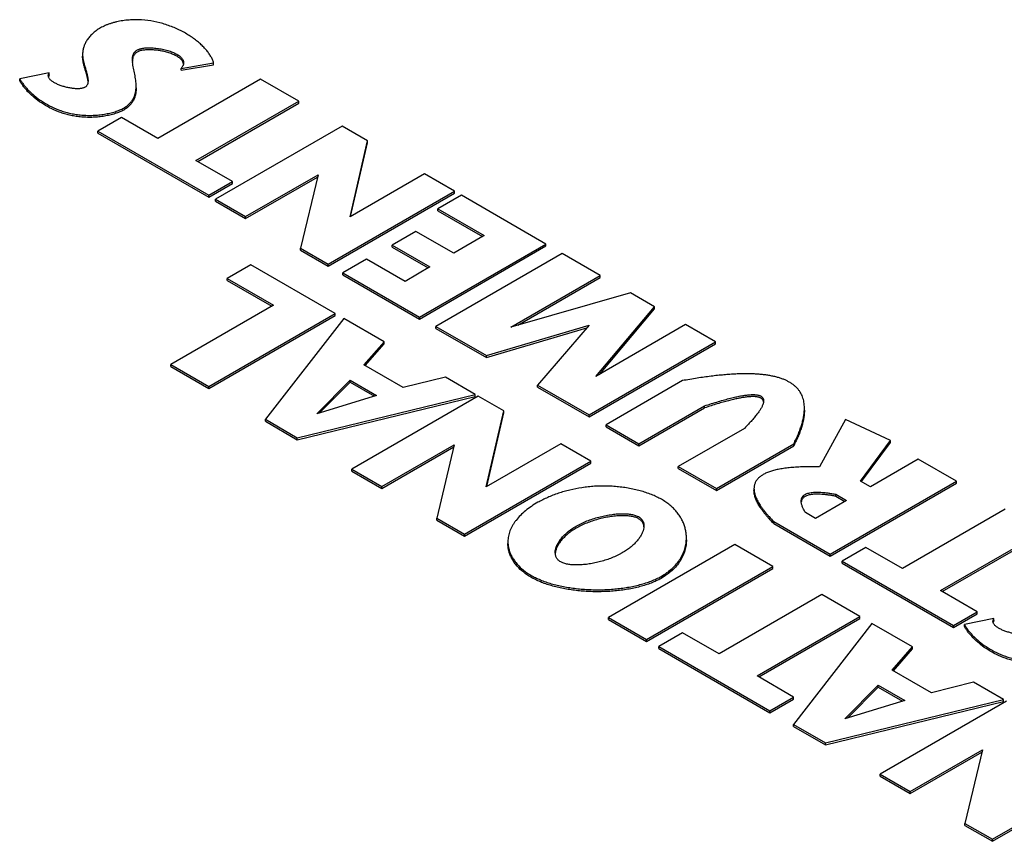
# Model space of a CAD drawing. Header units: inches. Extents: x 0 to 34, y 0 to 22.
# Tile 23 of 26: x 29.1 to 29.9, y 18.4 to 19. Entities that reach past the tile are written whole.
import ezdxf

# ---------------------------------------------------------------- set-up
doc = ezdxf.new("R2010")
doc.units = ezdxf.units.IN
doc.header["$LTSCALE"] = 1.87
doc.header["$MEASUREMENT"] = 0
doc.layers.get('0').update_dxf_attribs({"linetype": 'CONTINUOUS'})

msp = doc.modelspace()

# ---------------------------------------------------------------- linework, layer by layer
at = {"color": 7, "linetype": 'CONTINUOUS'}
for p, q in [((29.20554, 18.99873), (29.20548, 19.00033)), ((29.24686, 18.99706), (29.24668, 18.99777)), ((29.24494, 18.99332), (29.27125, 18.99771)), ((29.24494, 18.99172), (29.27125, 18.99611)), ((29.24494, 18.99172), (29.24494, 18.99332)), ((29.27125, 18.99611), (29.27125, 18.99771)), ((29.13825, 18.98961), (29.11427, 18.98488)), ((29.11427, 18.98328), (29.11427, 18.98488)), ((29.13777, 18.98722), (29.13754, 18.98657)), ((29.13825, 18.988), (29.13781, 18.9873)), ((29.13825, 18.988), (29.13825, 18.98961)), ((29.16958, 18.98266), (29.16944, 18.98393)), ((29.16961, 18.9833), (29.16949, 18.98171)), ((29.30924, 18.98455), (29.22608, 18.93653)), ((29.34009, 18.96674), (29.30924, 18.98455)), ((29.25693, 18.91872), (29.34009, 18.96674)), ((29.34009, 18.96513), (29.34009, 18.96674)), ((29.25832, 18.91792), (29.34009, 18.96513)), ((29.19655, 18.95358), (29.1774, 18.94252)), ((29.22608, 18.93653), (29.19655, 18.95358)), ((29.1774, 18.94092), (29.1774, 18.94252)), ((29.1774, 18.94252), (29.2673, 18.89062)), ((29.37516, 18.94649), (29.27285, 18.88741)), ((29.39577, 18.93459), (29.37516, 18.94649)), ((29.1774, 18.94092), (29.2673, 18.88901)), ((29.38166, 18.8731), (29.39577, 18.93459)), ((29.39577, 18.93298), (29.39577, 18.93459)), ((29.38208, 18.87335), (29.39577, 18.93298)), ((29.28645, 18.90168), (29.25693, 18.91872)), ((29.29712, 18.8734), (29.35573, 18.90725)), ((29.29712, 18.8718), (29.35529, 18.90538)), ((29.35573, 18.90725), (29.34155, 18.84775)), ((29.44196, 18.90792), (29.38166, 18.8731)), ((29.46623, 18.89391), (29.44196, 18.90792)), ((29.2673, 18.89062), (29.28645, 18.90168)), ((29.2673, 18.88901), (29.28645, 18.90007)), ((29.28645, 18.90007), (29.28645, 18.90168)), ((29.2673, 18.88901), (29.2673, 18.89062)), ((29.27285, 18.88581), (29.27285, 18.88741)), ((29.27285, 18.88741), (29.29712, 18.8734)), ((29.36392, 18.83484), (29.46623, 18.89391)), ((29.36392, 18.83323), (29.46623, 18.8923)), ((29.47178, 18.8907), (29.45263, 18.87965)), ((29.46623, 18.8923), (29.46623, 18.89391)), ((29.54018, 18.85121), (29.47178, 18.8907)), ((29.27285, 18.88581), (29.29712, 18.8718)), ((29.45263, 18.87804), (29.45263, 18.87965)), ((29.45263, 18.87965), (29.4902, 18.85796)), ((29.29712, 18.8718), (29.29712, 18.8734)), ((29.45263, 18.87804), (29.48881, 18.85715)), ((29.43495, 18.86134), (29.4158, 18.85028)), ((29.46551, 18.8437), (29.43495, 18.86134)), ((29.4902, 18.85796), (29.46551, 18.8437)), ((29.34155, 18.84614), (29.34155, 18.84775)), ((29.34155, 18.84775), (29.36392, 18.83484)), ((29.4158, 18.84868), (29.4158, 18.85028)), ((29.4158, 18.85028), (29.44635, 18.83264)), ((29.4158, 18.84868), (29.44496, 18.83184)), ((29.43787, 18.79214), (29.54018, 18.85121)), ((29.43787, 18.79053), (29.54018, 18.8496)), ((29.54018, 18.8496), (29.54018, 18.85121)), ((29.34155, 18.84614), (29.36392, 18.83323)), ((29.3949, 18.83906), (29.37575, 18.828)), ((29.42618, 18.821), (29.3949, 18.83906)), ((29.55334, 18.84361), (29.45103, 18.78454)), ((29.58417, 18.82581), (29.55334, 18.84361)), ((29.30141, 18.83435), (29.28227, 18.8233)), ((29.36966, 18.79495), (29.30141, 18.83435)), ((29.36392, 18.83323), (29.36392, 18.83484)), ((29.44635, 18.83264), (29.42618, 18.821)), ((29.28227, 18.82169), (29.28227, 18.8233)), ((29.28227, 18.8233), (29.31968, 18.8017)), ((29.37575, 18.8264), (29.37575, 18.828)), ((29.37575, 18.828), (29.43787, 18.79214)), ((29.37575, 18.8264), (29.43787, 18.79053)), ((29.51168, 18.78395), (29.58417, 18.82581)), ((29.51733, 18.78556), (29.58417, 18.8242)), ((29.58417, 18.8242), (29.58417, 18.82581)), ((29.28227, 18.82169), (29.31829, 18.80089)), ((29.60873, 18.81163), (29.51168, 18.78395)), ((29.62817, 18.8004), (29.60873, 18.81163)), ((29.31968, 18.8017), (29.23651, 18.75368)), ((29.58069, 18.74412), (29.62817, 18.8004)), ((29.58348, 18.74573), (29.62817, 18.79879)), ((29.62817, 18.79879), (29.62817, 18.8004)), ((29.26735, 18.73587), (29.36966, 18.79495)), ((29.26735, 18.73427), (29.36966, 18.79334)), ((29.37654, 18.79098), (29.3131, 18.70946)), ((29.36966, 18.79334), (29.36966, 18.79495)), ((29.40927, 18.77208), (29.37654, 18.79098)), ((29.43787, 18.79053), (29.43787, 18.79214)), ((29.45103, 18.78293), (29.45103, 18.78454)), ((29.45103, 18.78454), (29.49195, 18.76091)), ((29.45103, 18.78293), (29.49195, 18.7593)), ((29.49195, 18.76091), (29.57513, 18.78564)), ((29.49195, 18.7593), (29.57327, 18.78348)), ((29.57513, 18.78564), (29.53332, 18.73703)), ((29.65317, 18.78597), (29.58069, 18.74412)), ((29.67742, 18.77197), (29.65317, 18.78597)), ((29.3929, 18.75335), (29.40927, 18.77208)), ((29.39383, 18.75281), (29.40927, 18.77047)), ((29.40927, 18.77047), (29.40927, 18.77208)), ((29.57511, 18.71289), (29.67742, 18.77197)), ((29.57511, 18.71129), (29.67742, 18.77036)), ((29.67742, 18.77036), (29.67742, 18.77197)), ((29.49195, 18.7593), (29.49195, 18.76091)), ((29.23651, 18.75207), (29.23651, 18.75368)), ((29.23651, 18.75368), (29.26735, 18.73587)), ((29.23651, 18.75207), (29.26735, 18.73427)), ((29.42463, 18.73503), (29.3929, 18.75335)), ((29.45883, 18.74347), (29.42463, 18.73503)), ((29.48294, 18.72955), (29.45883, 18.74347)), ((29.26735, 18.73427), (29.26735, 18.73587)), ((29.35468, 18.71389), (29.38164, 18.74111)), ((29.35698, 18.7146), (29.38164, 18.7395)), ((29.38164, 18.7395), (29.38164, 18.74111)), ((29.38164, 18.74111), (29.40313, 18.7287)), ((29.38164, 18.7395), (29.40131, 18.72814)), ((29.53332, 18.73542), (29.53332, 18.73703)), ((29.53332, 18.73703), (29.57511, 18.71289)), ((29.53332, 18.73542), (29.57511, 18.71129)), ((29.65068, 18.74066), (29.58886, 18.70496)), ((29.33897, 18.69452), (29.48294, 18.72955)), ((29.33897, 18.69291), (29.48294, 18.72794)), ((29.40313, 18.7287), (29.35468, 18.71389)), ((29.48542, 18.72811), (29.38311, 18.66904)), ((29.48294, 18.72794), (29.48294, 18.72955)), ((29.50603, 18.71621), (29.48542, 18.72811)), ((29.61545, 18.6896), (29.66851, 18.72024)), ((29.66851, 18.71863), (29.66851, 18.72024)), ((29.71623, 18.72392), (29.71599, 18.72462)), ((29.71635, 18.7244), (29.71617, 18.72283)), ((29.49191, 18.65472), (29.50603, 18.71621)), ((29.49233, 18.65496), (29.50603, 18.7146)), ((29.50603, 18.7146), (29.50603, 18.71621)), ((29.57511, 18.71129), (29.57511, 18.71289)), ((29.61545, 18.688), (29.66851, 18.71863)), ((29.3131, 18.70785), (29.3131, 18.70946)), ((29.3131, 18.70946), (29.33897, 18.69452)), ((29.3131, 18.70785), (29.33897, 18.69291)), ((29.58886, 18.70335), (29.58886, 18.70496)), ((29.58886, 18.70496), (29.61545, 18.6896)), ((29.58886, 18.70335), (29.61545, 18.688)), ((29.78267, 18.70935), (29.76148, 18.67095)), ((29.81907, 18.69222), (29.78267, 18.70935)), ((29.70081, 18.70209), (29.64732, 18.6712)), ((29.33897, 18.69291), (29.33897, 18.69452)), ((29.40737, 18.65503), (29.46598, 18.68887)), ((29.40737, 18.65342), (29.46554, 18.687)), ((29.46598, 18.68887), (29.45181, 18.62937)), ((29.55222, 18.68954), (29.49191, 18.65472)), ((29.57649, 18.67553), (29.55222, 18.68954)), ((29.61545, 18.688), (29.61545, 18.6896)), ((29.67816, 18.6534), (29.74072, 18.68952)), ((29.67816, 18.65179), (29.74072, 18.68792)), ((29.74072, 18.68792), (29.74072, 18.68952)), ((29.7948, 18.65948), (29.81907, 18.69222)), ((29.79563, 18.65899), (29.81907, 18.69061)), ((29.81907, 18.69061), (29.81907, 18.69222)), ((29.47417, 18.61646), (29.57649, 18.67553)), ((29.47417, 18.61485), (29.57649, 18.67392)), ((29.57649, 18.67392), (29.57649, 18.67553)), ((29.64732, 18.66959), (29.64732, 18.6712)), ((29.64732, 18.6712), (29.67816, 18.6534)), ((29.84156, 18.6772), (29.80283, 18.65484)), ((29.87241, 18.65938), (29.84156, 18.6772)), ((29.38311, 18.66743), (29.38311, 18.66904)), ((29.38311, 18.66904), (29.40737, 18.65503)), ((29.38311, 18.66743), (29.40737, 18.65342)), ((29.64732, 18.66959), (29.67816, 18.65179)), ((29.7701, 18.60031), (29.87241, 18.65938)), ((29.7701, 18.59871), (29.87241, 18.65778)), ((29.80283, 18.65484), (29.7948, 18.65948)), ((29.87241, 18.65778), (29.87241, 18.65938)), ((29.40737, 18.65342), (29.40737, 18.65503)), ((29.67816, 18.65179), (29.67816, 18.6534)), ((29.70857, 18.65336), (29.70857, 18.65175)), ((29.77477, 18.64715), (29.77477, 18.64876)), ((29.77477, 18.64876), (29.78354, 18.64369)), ((29.77477, 18.64715), (29.78214, 18.64289)), ((29.74695, 18.64306), (29.74685, 18.6424)), ((29.78354, 18.64369), (29.7584, 18.62918)), ((29.7584, 18.62918), (29.75022, 18.6339)), ((29.91186, 18.6366), (29.8287, 18.58859)), ((29.45181, 18.62776), (29.45181, 18.62937)), ((29.45181, 18.62937), (29.47417, 18.61646)), ((29.45181, 18.62776), (29.47417, 18.61485)), ((29.7245, 18.62503), (29.7245, 18.62664)), ((29.7245, 18.62664), (29.7701, 18.60031)), ((29.7245, 18.62503), (29.7701, 18.59871)), ((29.47417, 18.61485), (29.47417, 18.61646)), ((29.61952, 18.6232), (29.6194, 18.62162)), ((29.85955, 18.57078), (29.94271, 18.61879)), ((29.86094, 18.56997), (29.94271, 18.61719)), ((29.69312, 18.60819), (29.5908, 18.54912)), ((29.72395, 18.59039), (29.69312, 18.60819)), ((29.54781, 18.6), (29.54769, 18.60158)), ((29.7701, 18.59871), (29.7701, 18.60031)), ((29.79917, 18.60564), (29.78002, 18.59458)), ((29.8287, 18.58859), (29.79917, 18.60564)), ((29.78002, 18.59297), (29.78002, 18.59458)), ((29.78002, 18.59458), (29.86992, 18.54268)), ((29.78002, 18.59297), (29.86992, 18.54107)), ((29.62163, 18.53132), (29.72395, 18.59039)), ((29.62163, 18.52971), (29.72395, 18.58878)), ((29.72395, 18.58878), (29.72395, 18.59039)), ((29.76342, 18.5676), (29.68026, 18.51958)), ((29.79425, 18.5498), (29.76342, 18.5676)), ((29.88907, 18.55373), (29.85955, 18.57078)), ((29.86992, 18.54268), (29.88907, 18.55373)), ((29.86992, 18.54107), (29.88907, 18.55213)), ((29.88907, 18.55213), (29.88907, 18.55373)), ((29.5908, 18.54751), (29.5908, 18.54912)), ((29.5908, 18.54912), (29.62163, 18.53132)), ((29.5908, 18.54751), (29.62163, 18.52971)), ((29.71109, 18.50178), (29.79425, 18.5498)), ((29.71248, 18.50097), (29.79425, 18.54819)), ((29.80405, 18.54414), (29.74062, 18.46262)), ((29.79425, 18.54819), (29.79425, 18.5498)), ((29.83679, 18.52524), (29.80405, 18.54414)), ((29.90281, 18.54817), (29.87883, 18.54344)), ((29.90233, 18.54577), (29.90209, 18.54513)), ((29.90281, 18.54656), (29.90237, 18.54585)), ((29.90281, 18.54656), (29.90281, 18.54817)), ((29.65073, 18.53663), (29.63158, 18.52557)), ((29.68026, 18.51958), (29.65073, 18.53663)), ((29.86992, 18.54107), (29.86992, 18.54268)), ((29.87883, 18.54183), (29.87883, 18.54344)), ((29.62163, 18.52971), (29.62163, 18.53132)), ((29.63158, 18.52397), (29.63158, 18.52557)), ((29.63158, 18.52557), (29.72147, 18.47367)), ((29.63158, 18.52397), (29.72147, 18.47207)), ((29.82042, 18.5065), (29.83679, 18.52524)), ((29.82136, 18.50596), (29.83679, 18.52363)), ((29.83679, 18.52363), (29.83679, 18.52524)), ((29.85213, 18.48819), (29.82042, 18.5065)), ((29.74062, 18.48473), (29.71109, 18.50178)), ((29.88634, 18.49663), (29.85213, 18.48819)), ((29.91045, 18.4827), (29.88634, 18.49663)), ((29.7822, 18.46706), (29.80917, 18.49426)), ((29.7845, 18.46777), (29.80917, 18.49265)), ((29.80917, 18.49265), (29.80917, 18.49426)), ((29.80917, 18.49426), (29.83064, 18.48186)), ((29.80917, 18.49265), (29.82882, 18.4813)), ((29.72147, 18.47367), (29.74062, 18.48473)), ((29.72147, 18.47207), (29.74062, 18.48312)), ((29.74062, 18.48312), (29.74062, 18.48473)), ((29.76648, 18.44768), (29.91045, 18.4827)), ((29.76648, 18.44608), (29.91045, 18.4811)), ((29.83064, 18.48186), (29.7822, 18.46706)), ((29.91294, 18.48127), (29.81062, 18.4222)), ((29.91045, 18.4811), (29.91045, 18.4827)), ((29.72147, 18.47207), (29.72147, 18.47367)), ((29.74062, 18.46101), (29.74062, 18.46262)), ((29.74062, 18.46262), (29.76648, 18.44768)), ((29.74062, 18.46101), (29.76648, 18.44608)), ((29.76648, 18.44608), (29.76648, 18.44768)), ((29.83489, 18.40819), (29.8935, 18.44203)), ((29.83489, 18.40658), (29.89305, 18.44016)), ((29.8935, 18.44203), (29.87932, 18.38253)), ((29.90168, 18.36962), (30.004, 18.42869)), ((29.90168, 18.36801), (30.004, 18.42709)), ((29.81062, 18.42059), (29.81062, 18.4222)), ((29.81062, 18.4222), (29.83489, 18.40819)), ((29.81062, 18.42059), (29.83489, 18.40658)), ((29.83489, 18.40658), (29.83489, 18.40819)), ((29.87932, 18.38092), (29.87932, 18.38253)), ((29.87932, 18.38253), (29.90168, 18.36962)), ((29.87932, 18.38092), (29.90168, 18.36801)), ((29.90168, 18.36801), (29.90168, 18.36962))]:
    msp.add_line(p, q, dxfattribs=at)
for centre, radius, start, end in [((29.21927, 18.99885), 0.01379, 174.37756, 177.61266), ((29.23258, 19.00083), 0.02711, 184.44525, 185.88987), ((29.21823, 18.99895), 0.01275, 173.82112, 174.35671), ((29.24156, 18.99611), 0.00538, 17.99892, 18.75661), ((29.1415, 18.98546), 0.00412, 153.48119, 154.72564), ((29.16203, 18.98298), 0.00757, 349.54683, 350.30881), ((29.70685, 18.7249), 0.00954, 346.26338, 347.45427), ((29.71188, 18.72289), 0.00447, 8.17997, 13.24417), ((29.75295, 18.64182), 0.00613, 167.03254, 168.32841), ((29.55964, 18.59988), 0.01196, 171.92726, 175.67291), ((29.90606, 18.54402), 0.00412, 153.50707, 154.71911)]:
    msp.add_arc(centre, radius, start, end, dxfattribs=at)
for points, knots in [([(29.27125, 18.99771), (29.271, 18.99861), (29.27035, 19.00043), (29.26898, 19.0031), (29.26721, 19.00579), (29.26507, 19.00849), (29.26257, 19.01116), (29.25974, 19.01379), (29.2566, 19.01634), (29.25317, 19.0188), (29.24947, 19.02114), (29.24553, 19.02333), (29.24137, 19.02536), (29.237, 19.02719), (29.23246, 19.0288), (29.22617, 19.03063), (29.21797, 19.03224), (29.21041, 19.03272), (29.20532, 19.03259), (29.20276, 19.03243), (29.2002, 19.03218), (29.19684, 19.03173), (29.19353, 19.0311), (29.19031, 19.03029), (29.18798, 19.02961), (29.18574, 19.02883), (29.18359, 19.02798), (29.18155, 19.02705), (29.17904, 19.02572), (29.17619, 19.02388), (29.17323, 19.0214), (29.17075, 19.01879), (29.16874, 19.0161), (29.1674, 19.01381), (29.16657, 19.01197), (29.16607, 19.0106), (29.16568, 19.0092), (29.1654, 19.00777), (29.16524, 19.0063), (29.1652, 19.00531), (29.1652, 19.00481)], [0, 0, 0, 0, 0.020979, 0.043584, 0.067887, 0.093882, 0.12151, 0.150678, 0.181271, 0.213162, 0.246216, 0.280299, 0.315277, 0.351023, 0.38742, 0.424364, 0.49952, 0.576075, 0.595435, 0.614855, 0.634268, 0.653604, 0.691758, 0.710445, 0.728784, 0.746712, 0.764173, 0.781117, 0.797503, 0.828589, 0.857633, 0.884767, 0.910023, 0.93346, 0.944676, 0.95569, 0.966612, 0.977559, 0.988649, 1, 1, 1, 1]), ([(29.20548, 19.00033), (29.20548, 19.00073), (29.2055, 19.0015), (29.20564, 19.00263), (29.20588, 19.00371), (29.20624, 19.00472), (29.20673, 19.00566), (29.20736, 19.00653), (29.20816, 19.00731), (29.20911, 19.00799), (29.21003, 19.00847), (29.21085, 19.0088), (29.21153, 19.00903), (29.21225, 19.00923), (29.21329, 19.00947), (29.21469, 19.0097), (29.21648, 19.00987), (29.21838, 19.00995), (29.22037, 19.00993), (29.22244, 19.00983), (29.22455, 19.00963), (29.22669, 19.00935), (29.22884, 19.00899), (29.23097, 19.00855), (29.23306, 19.00803), (29.23508, 19.00743), (29.23702, 19.00677), (29.23885, 19.00603), (29.24056, 19.00522), (29.24211, 19.00435), (29.24348, 19.00342), (29.24467, 19.00243), (29.24564, 19.00137), (29.24625, 19.00042), (29.2466, 18.99964), (29.24679, 18.99905), (29.2469, 18.99845), (29.24693, 18.99804), (29.24693, 18.99783)], [0, 0, 0, 0, 0.022946, 0.044997, 0.066256, 0.086928, 0.107329, 0.127893, 0.149153, 0.171707, 0.196166, 0.209302, 0.223128, 0.237662, 0.252888, 0.285318, 0.320183, 0.357186, 0.395993, 0.436248, 0.477583, 0.51962, 0.561979, 0.60428, 0.646146, 0.687209, 0.727115, 0.765525, 0.802134, 0.836677, 0.868955, 0.898868, 0.926469, 0.95204, 0.964257, 0.976227, 0.988088, 1, 1, 1, 1]), ([(29.24666, 18.99784), (29.24653, 18.9982), (29.2462, 18.99893), (29.24549, 18.99994), (29.24457, 19.0009), (29.24348, 19.00181), (29.24223, 19.00267), (29.24083, 19.00347), (29.2393, 19.00422), (29.23765, 19.00491), (29.23591, 19.00555), (29.23409, 19.00613), (29.2322, 19.00664), (29.23027, 19.00709), (29.22832, 19.00748), (29.22635, 19.00779), (29.22439, 19.00804), (29.22245, 19.00822), (29.22056, 19.00832), (29.21872, 19.00834), (29.21696, 19.00829), (29.21529, 19.00816), (29.21373, 19.00794), (29.2123, 19.00765), (29.2112, 19.00732), (29.2104, 19.00701), (29.20968, 19.00668), (29.20888, 19.00623), (29.20803, 19.00558), (29.20732, 19.00486), (29.20674, 19.00407), (29.20629, 19.00322), (29.20594, 19.0023), (29.2057, 19.00133), (29.2056, 19.00066), (29.20556, 19.00032)], [0, 0, 0, 0, 0.023926, 0.049298, 0.07655, 0.105882, 0.137332, 0.170819, 0.206189, 0.243235, 0.281714, 0.321357, 0.361881, 0.402989, 0.444375, 0.485731, 0.526744, 0.567104, 0.606502, 0.644634, 0.681208, 0.715945, 0.748591, 0.778927, 0.806788, 0.819782, 0.832198, 0.855528, 0.877278, 0.897952, 0.918036, 0.937964, 0.9581, 0.978716, 1, 1, 1, 1]), ([(29.1652, 19.00481), (29.1652, 19.004), (29.16527, 19.00276), (29.16549, 19.00109), (29.16569, 19.00001), (29.16587, 18.99913), (29.16608, 18.99822), (29.16639, 18.99705), (29.16678, 18.99564), (29.16735, 18.99373), (29.16793, 18.99182), (29.16848, 18.98992), (29.16885, 18.98852), (29.16916, 18.98715), (29.16941, 18.98582), (29.16957, 18.98454), (29.16961, 18.98371), (29.16961, 18.9833)], [0, 0, 0, 0, 0.110477, 0.168506, 0.228748, 0.259781, 0.291445, 0.356438, 0.423174, 0.491036, 0.627573, 0.694957, 0.760915, 0.824866, 0.886289, 0.94476, 1, 1, 1, 1]), ([(29.16944, 18.98393), (29.16938, 18.98432), (29.16925, 18.98512), (29.16899, 18.98632), (29.16868, 18.98755), (29.16822, 18.98923), (29.16759, 18.99135), (29.16695, 18.99347), (29.16647, 18.99515), (29.16614, 18.99639), (29.16585, 18.9976), (29.16562, 18.99878), (29.16543, 18.99992), (29.16526, 19.00139), (29.1652, 19.00249), (29.1652, 19.0032)], [0, 0, 0, 0, 0.059981, 0.122306, 0.186595, 0.252414, 0.386747, 0.521362, 0.58752, 0.652262, 0.715131, 0.775825, 0.834453, 0.891219, 1, 1, 1, 1]), ([(29.2085, 18.97909), (29.2085, 18.97984), (29.20844, 18.98138), (29.20822, 18.98372), (29.20786, 18.9861), (29.2074, 18.98852), (29.20688, 18.99094), (29.20636, 18.99335), (29.20591, 18.99572), (29.20568, 18.99728), (29.20561, 18.99805)], [0, 0, 0, 0, 0.11844, 0.240406, 0.365879, 0.494456, 0.624395, 0.753434, 0.87932, 1, 1, 1, 1]), ([(29.24693, 18.99783), (29.24693, 18.99765), (29.24691, 18.99729), (29.24682, 18.99674), (29.24667, 18.99619), (29.24638, 18.99542), (29.24583, 18.99443), (29.24526, 18.99369), (29.24494, 18.99332)], [0, 0, 0, 0, 0.10651, 0.215964, 0.329589, 0.448592, 0.707053, 1, 1, 1, 1]), ([(29.11427, 18.98488), (29.11471, 18.98412), (29.11566, 18.98258), (29.11729, 18.9803), (29.11915, 18.978), (29.12126, 18.9757), (29.12358, 18.97342), (29.12704, 18.97037), (29.1319, 18.96675), (29.13842, 18.9629), (29.14442, 18.9602), (29.14956, 18.95841), (29.15363, 18.95726), (29.15785, 18.95635), (29.16223, 18.95569), (29.16675, 18.9553), (29.17138, 18.95522), (29.17604, 18.95541), (29.18066, 18.95588), (29.18443, 18.9565), (29.18734, 18.95712), (29.18944, 18.95765), (29.19145, 18.95824), (29.19336, 18.95889), (29.19518, 18.95959), (29.19687, 18.96036), (29.19844, 18.96118), (29.19987, 18.96205), (29.20119, 18.96299), (29.20237, 18.96397), (29.20344, 18.965), (29.20439, 18.96608), (29.20523, 18.96721), (29.20597, 18.96838), (29.2066, 18.96959), (29.20714, 18.97084), (29.20757, 18.97213), (29.20804, 18.97391), (29.20841, 18.97624), (29.2085, 18.97813), (29.2085, 18.97909)], [0, 0, 0, 0, 0.022509, 0.046504, 0.071902, 0.098614, 0.126553, 0.155633, 0.216875, 0.281816, 0.350088, 0.385436, 0.42159, 0.458579, 0.496453, 0.535283, 0.575052, 0.615248, 0.655205, 0.694255, 0.713236, 0.731747, 0.749712, 0.767058, 0.783719, 0.799638, 0.814772, 0.829158, 0.842883, 0.856038, 0.868716, 0.88101, 0.893011, 0.904806, 0.916479, 0.928105, 0.939752, 0.951478, 0.975343, 1, 1, 1, 1]), ([(29.2085, 18.97748), (29.2085, 18.97652), (29.20841, 18.97463), (29.20804, 18.97231), (29.20757, 18.97053), (29.20714, 18.96924), (29.2066, 18.96798), (29.20597, 18.96677), (29.20523, 18.9656), (29.20439, 18.96447), (29.20344, 18.96339), (29.20237, 18.96236), (29.20119, 18.96138), (29.19987, 18.96045), (29.19844, 18.95957), (29.19687, 18.95875), (29.19518, 18.95798), (29.19336, 18.95728), (29.19145, 18.95663), (29.18944, 18.95604), (29.18734, 18.95551), (29.18443, 18.95489), (29.18066, 18.95427), (29.17604, 18.95381), (29.17138, 18.95361), (29.16675, 18.95369), (29.16223, 18.95408), (29.15785, 18.95474), (29.15363, 18.95565), (29.14956, 18.9568), (29.14442, 18.95859), (29.13842, 18.96129), (29.1319, 18.96515), (29.12704, 18.96877), (29.12358, 18.97181), (29.12126, 18.97409), (29.11915, 18.97639), (29.11729, 18.9787), (29.11566, 18.98097), (29.11471, 18.98251), (29.11427, 18.98328)], [0, 0, 0, 0, 0.024657, 0.048522, 0.060248, 0.071895, 0.083521, 0.095194, 0.106989, 0.11899, 0.131284, 0.143962, 0.157117, 0.170842, 0.185228, 0.200362, 0.216281, 0.232942, 0.250288, 0.268253, 0.286764, 0.305745, 0.344795, 0.384752, 0.424948, 0.464717, 0.503547, 0.541421, 0.57841, 0.614564, 0.649912, 0.718184, 0.783125, 0.844367, 0.873447, 0.901386, 0.928098, 0.953496, 0.977491, 1, 1, 1, 1]), ([(29.13743, 18.98735), (29.13743, 18.98754), (29.13746, 18.98792), (29.13762, 18.98849), (29.13788, 18.98907), (29.13811, 18.98943), (29.13825, 18.98961)], [0, 0, 0, 0, 0.230144, 0.46898, 0.723409, 1, 1, 1, 1]), ([(29.16947, 18.98161), (29.16943, 18.98136), (29.16931, 18.98087), (29.16905, 18.98017), (29.1687, 18.97952), (29.16825, 18.97893), (29.1677, 18.9784), (29.16705, 18.97794), (29.16628, 18.97756), (29.16539, 18.97725), (29.16439, 18.97702), (29.16327, 18.97686), (29.16204, 18.97679), (29.16073, 18.97678), (29.15933, 18.97685), (29.15788, 18.97698), (29.15637, 18.97717), (29.1543, 18.97751), (29.1517, 18.97808), (29.14914, 18.97881), (29.14714, 18.9795), (29.1457, 18.98005), (29.14433, 18.98065), (29.14304, 18.98128), (29.14185, 18.98194), (29.14077, 18.98264), (29.13981, 18.98336), (29.13899, 18.98411), (29.13832, 18.98489), (29.13782, 18.98568), (29.13755, 18.98638), (29.13745, 18.98694), (29.13743, 18.98722), (29.13743, 18.98735)], [0, 0, 0, 0, 0.020174, 0.039706, 0.058892, 0.078122, 0.097868, 0.118652, 0.141007, 0.165442, 0.192424, 0.222152, 0.254476, 0.289159, 0.325923, 0.364461, 0.40445, 0.445555, 0.529737, 0.614261, 0.655801, 0.696409, 0.735763, 0.773556, 0.809504, 0.843358, 0.874921, 0.904072, 0.930815, 0.955337, 0.978107, 0.9891, 1, 1, 1, 1]), ([(29.74938, 18.71843), (29.74938, 18.71925), (29.74932, 18.72086), (29.74903, 18.72321), (29.74855, 18.72544), (29.74788, 18.72757), (29.74701, 18.72958), (29.74594, 18.73148), (29.74468, 18.73326), (29.74323, 18.73493), (29.74158, 18.73648), (29.73974, 18.73792), (29.7377, 18.73924), (29.73548, 18.74044), (29.73306, 18.74153), (29.73045, 18.74251), (29.72765, 18.74337), (29.72466, 18.74412), (29.72147, 18.74475), (29.7181, 18.74527), (29.71453, 18.74568), (29.71077, 18.74598), (29.70681, 18.74616), (29.70267, 18.74622), (29.69833, 18.74618), (29.6938, 18.74602), (29.68907, 18.74574), (29.68416, 18.74536), (29.67905, 18.74486), (29.67184, 18.74402), (29.66235, 18.74269), (29.65466, 18.74138), (29.65068, 18.74066)], [0, 0, 0, 0, 0.021645, 0.042429, 0.062509, 0.082061, 0.101272, 0.120341, 0.139471, 0.158863, 0.178712, 0.199196, 0.22048, 0.242711, 0.266016, 0.290509, 0.316285, 0.343426, 0.372004, 0.402079, 0.433703, 0.466921, 0.501772, 0.538288, 0.576499, 0.616431, 0.658105, 0.701541, 0.746757, 0.793767, 0.893221, 1, 1, 1, 1]), ([(29.66851, 18.72024), (29.67044, 18.72088), (29.67417, 18.72209), (29.67959, 18.72375), (29.68463, 18.7252), (29.6893, 18.72644), (29.6936, 18.72746), (29.69753, 18.72826), (29.70057, 18.72877), (29.70282, 18.72906), (29.70436, 18.72922), (29.70581, 18.72933), (29.70716, 18.72938), (29.70843, 18.72937), (29.7096, 18.72932), (29.71067, 18.72921), (29.71166, 18.72904), (29.71255, 18.72883), (29.71335, 18.72855), (29.71405, 18.72823), (29.71467, 18.72785), (29.71519, 18.72741), (29.71562, 18.72691), (29.71595, 18.72636), (29.71618, 18.72575), (29.71632, 18.72509), (29.71635, 18.72464), (29.71635, 18.7244)], [0, 0, 0, 0, 0.118052, 0.227937, 0.329688, 0.423344, 0.508957, 0.586596, 0.656352, 0.688314, 0.718356, 0.746504, 0.772787, 0.797241, 0.819912, 0.840856, 0.860148, 0.877878, 0.894166, 0.909166, 0.923074, 0.936137, 0.948649, 0.960947, 0.973383, 0.986299, 1, 1, 1, 1]), ([(29.71599, 18.72462), (29.71591, 18.72479), (29.71573, 18.72513), (29.71537, 18.7256), (29.71493, 18.72603), (29.71442, 18.7264), (29.71383, 18.72673), (29.71316, 18.72702), (29.71241, 18.72726), (29.71159, 18.72745), (29.71069, 18.7276), (29.70971, 18.7277), (29.70865, 18.72776), (29.70752, 18.72777), (29.7063, 18.72774), (29.70453, 18.72764), (29.70212, 18.72739), (29.69899, 18.72692), (29.69556, 18.72627), (29.69181, 18.72544), (29.68775, 18.72443), (29.68338, 18.72324), (29.6787, 18.72188), (29.6737, 18.72033), (29.67028, 18.71922), (29.66851, 18.71863)], [0, 0, 0, 0, 0.011657, 0.023405, 0.035515, 0.048238, 0.061789, 0.076348, 0.092059, 0.109038, 0.127374, 0.147142, 0.168399, 0.191191, 0.215557, 0.241526, 0.29837, 0.361887, 0.43219, 0.509361, 0.593463, 0.684543, 0.78264, 0.887784, 1, 1, 1, 1]), ([(29.71612, 18.72264), (29.71605, 18.72234), (29.71587, 18.72173), (29.71552, 18.72079), (29.71507, 18.7198), (29.71453, 18.71876), (29.7139, 18.71767), (29.71318, 18.71652), (29.71236, 18.71531), (29.71145, 18.71406), (29.71044, 18.71275), (29.70894, 18.71087), (29.70681, 18.7084), (29.70396, 18.7053), (29.7019, 18.70318), (29.70081, 18.70209)], [0, 0, 0, 0, 0.035435, 0.073992, 0.115854, 0.161167, 0.210043, 0.262573, 0.318831, 0.378875, 0.442754, 0.51051, 0.657771, 0.820883, 1, 1, 1, 1]), ([(29.74072, 18.68952), (29.74142, 18.6909), (29.74274, 18.6936), (29.74451, 18.69762), (29.746, 18.70147), (29.74723, 18.70517), (29.74818, 18.70871), (29.74887, 18.71209), (29.74928, 18.71531), (29.74938, 18.71741), (29.74938, 18.71843)], [0, 0, 0, 0, 0.152407, 0.296329, 0.43202, 0.559782, 0.67998, 0.793049, 0.899513, 1, 1, 1, 1]), ([(29.74938, 18.71682), (29.74938, 18.7158), (29.74928, 18.7137), (29.74887, 18.71048), (29.74818, 18.7071), (29.74723, 18.70356), (29.746, 18.69986), (29.74451, 18.69601), (29.74274, 18.692), (29.74142, 18.68929), (29.74072, 18.68792)], [0, 0, 0, 0, 0.100487, 0.206951, 0.32002, 0.440218, 0.56798, 0.703671, 0.847593, 1, 1, 1, 1]), ([(29.76148, 18.67095), (29.75934, 18.671), (29.75521, 18.67105), (29.74921, 18.67098), (29.74363, 18.67075), (29.73846, 18.67036), (29.7337, 18.66982), (29.72935, 18.66912), (29.72542, 18.66827), (29.72189, 18.66725), (29.71877, 18.66609), (29.71646, 18.66495), (29.71483, 18.66396), (29.71341, 18.66296), (29.71215, 18.66186), (29.7111, 18.66066), (29.71042, 18.65973), (29.70985, 18.65877), (29.70938, 18.65776), (29.70902, 18.65672), (29.70876, 18.65563), (29.7086, 18.65451), (29.70857, 18.65374), (29.70857, 18.65336)], [0, 0, 0, 0, 0.105751, 0.20468, 0.296862, 0.382385, 0.461364, 0.533942, 0.600303, 0.66069, 0.715426, 0.764941, 0.787928, 0.809845, 0.850868, 0.870261, 0.889094, 0.90753, 0.925745, 0.943919, 0.962236, 0.980873, 1, 1, 1, 1]), ([(29.65386, 18.61351), (29.65386, 18.61461), (29.65374, 18.61681), (29.65321, 18.62008), (29.65233, 18.62332), (29.65109, 18.62649), (29.6495, 18.62958), (29.64756, 18.63257), (29.64527, 18.63543), (29.64309, 18.63768), (29.64118, 18.6394), (29.63965, 18.64066), (29.63803, 18.64187), (29.63633, 18.64304), (29.63453, 18.64415), (29.63201, 18.64559), (29.62867, 18.64725), (29.62442, 18.64901), (29.61993, 18.65057), (29.61524, 18.65192), (29.61038, 18.65305), (29.60538, 18.65397), (29.60028, 18.65467), (29.59511, 18.65515), (29.58991, 18.6554), (29.58471, 18.65542), (29.57954, 18.65521), (29.57442, 18.65478), (29.56774, 18.65392), (29.56121, 18.65265), (29.55487, 18.65098), (29.55029, 18.64956), (29.54586, 18.64797), (29.54162, 18.64623), (29.53756, 18.64433), (29.53496, 18.64295), (29.53369, 18.64223)], [0, 0, 0, 0, 0.023026, 0.046172, 0.069563, 0.093321, 0.117573, 0.142441, 0.168053, 0.194537, 0.20815, 0.22203, 0.236193, 0.250656, 0.265431, 0.280519, 0.311603, 0.343843, 0.377138, 0.41136, 0.446367, 0.482002, 0.5181, 0.554493, 0.591008, 0.627471, 0.663724, 0.699684, 0.735295, 0.805217, 0.839414, 0.873007, 0.905928, 0.93811, 0.969488, 1, 1, 1, 1]), ([(29.70857, 18.65336), (29.70857, 18.65292), (29.70862, 18.65202), (29.70881, 18.65065), (29.70912, 18.64924), (29.70956, 18.64778), (29.71012, 18.64627), (29.71081, 18.64472), (29.71162, 18.64312), (29.71256, 18.64147), (29.71362, 18.63978), (29.7148, 18.63804), (29.71611, 18.63625), (29.71755, 18.63442), (29.7191, 18.63254), (29.7214, 18.6299), (29.72323, 18.62795), (29.7245, 18.62664)], [0, 0, 0, 0, 0.041472, 0.084785, 0.130253, 0.178145, 0.228695, 0.282098, 0.338522, 0.39811, 0.46098, 0.527236, 0.596965, 0.670243, 0.747134, 0.827694, 1, 1, 1, 1]), ([(29.7245, 18.62503), (29.72323, 18.62634), (29.7214, 18.6283), (29.7191, 18.63093), (29.71755, 18.63281), (29.71611, 18.63464), (29.7148, 18.63643), (29.71362, 18.63817), (29.71256, 18.63987), (29.71162, 18.64151), (29.71081, 18.64311), (29.71012, 18.64467), (29.70956, 18.64617), (29.70912, 18.64763), (29.70881, 18.64905), (29.70862, 18.65041), (29.70857, 18.65131), (29.70857, 18.65175)], [0, 0, 0, 0, 0.172306, 0.252866, 0.329757, 0.403035, 0.472764, 0.53902, 0.60189, 0.661478, 0.717902, 0.771305, 0.821855, 0.869747, 0.915215, 0.958528, 1, 1, 1, 1]), ([(29.74681, 18.64324), (29.74681, 18.64367), (29.74686, 18.6443), (29.74705, 18.6451), (29.74724, 18.64566), (29.74749, 18.64619), (29.74779, 18.64669), (29.74815, 18.64715), (29.7487, 18.64774), (29.74956, 18.64841), (29.75078, 18.64906), (29.75221, 18.64958), (29.75386, 18.64998), (29.75572, 18.65026), (29.7578, 18.65041), (29.7601, 18.65044), (29.76261, 18.65035), (29.76535, 18.65013), (29.7683, 18.6498), (29.77146, 18.64934), (29.77364, 18.64896), (29.77477, 18.64876)], [0, 0, 0, 0, 0.040109, 0.059127, 0.077687, 0.09599, 0.114249, 0.132675, 0.151477, 0.190929, 0.234005, 0.281748, 0.334929, 0.394106, 0.459683, 0.531959, 0.611155, 0.69744, 0.790945, 0.891771, 1, 1, 1, 1]), ([(29.77477, 18.64715), (29.77373, 18.64734), (29.77171, 18.64769), (29.76876, 18.64813), (29.766, 18.64846), (29.76343, 18.64868), (29.76104, 18.64881), (29.75884, 18.64883), (29.75682, 18.64874), (29.75498, 18.64855), (29.75333, 18.64826), (29.75186, 18.64786), (29.75058, 18.64735), (29.74948, 18.64674), (29.74856, 18.64602), (29.74783, 18.64518), (29.74729, 18.64423), (29.74706, 18.64355), (29.74698, 18.64319)], [0, 0, 0, 0, 0.105306, 0.20398, 0.296087, 0.381709, 0.460945, 0.533924, 0.600806, 0.661805, 0.717197, 0.767356, 0.812782, 0.854148, 0.892344, 0.928492, 0.963912, 1, 1, 1, 1]), ([(29.53369, 18.64223), (29.53188, 18.64121), (29.52842, 18.63908), (29.52365, 18.63554), (29.51948, 18.63177), (29.51649, 18.62841), (29.51447, 18.62564), (29.51315, 18.62355), (29.51201, 18.62143), (29.51107, 18.61927), (29.51033, 18.61709), (29.50979, 18.61488), (29.50946, 18.61266), (29.50939, 18.61117), (29.50939, 18.61043)], [0, 0, 0, 0, 0.149032, 0.290687, 0.424771, 0.551345, 0.611965, 0.670909, 0.728312, 0.784349, 0.839242, 0.893261, 0.946725, 1, 1, 1, 1]), ([(29.75022, 18.6339), (29.74994, 18.63436), (29.74943, 18.63525), (29.74873, 18.63656), (29.74815, 18.63782), (29.74766, 18.63902), (29.74729, 18.64016), (29.74694, 18.64155), (29.74681, 18.64258), (29.74681, 18.64324)], [0, 0, 0, 0, 0.158378, 0.30642, 0.444421, 0.572746, 0.691849, 0.802296, 1, 1, 1, 1]), ([(29.56377, 18.62245), (29.5651, 18.62325), (29.56788, 18.62476), (29.57227, 18.62674), (29.57689, 18.62848), (29.58165, 18.62996), (29.58647, 18.63117), (29.59125, 18.6321), (29.59519, 18.63263), (29.59826, 18.6329), (29.60047, 18.63301), (29.60261, 18.63305), (29.60467, 18.633), (29.60663, 18.63287), (29.60848, 18.63266), (29.61022, 18.63235), (29.61184, 18.63196), (29.61331, 18.63147), (29.61444, 18.63098), (29.61526, 18.63054), (29.616, 18.63008), (29.61682, 18.62944), (29.61767, 18.62858), (29.61836, 18.62764), (29.61888, 18.62662), (29.61926, 18.62553), (29.61947, 18.62439), (29.61952, 18.6236), (29.61952, 18.6232)], [0, 0, 0, 0, 0.074273, 0.151468, 0.230597, 0.310579, 0.390276, 0.468526, 0.544162, 0.580645, 0.61605, 0.650245, 0.683102, 0.714506, 0.744354, 0.772561, 0.799068, 0.82385, 0.846936, 0.857874, 0.868435, 0.888569, 0.907687, 0.926142, 0.944288, 0.962457, 0.980945, 1, 1, 1, 1]), ([(29.61948, 18.62252), (29.61944, 18.6229), (29.61932, 18.62364), (29.619, 18.62472), (29.61853, 18.62573), (29.61791, 18.62667), (29.61714, 18.62754), (29.61621, 18.62833), (29.61513, 18.62903), (29.61389, 18.62963), (29.61251, 18.63014), (29.611, 18.63057), (29.60936, 18.63091), (29.60761, 18.63116), (29.60574, 18.63134), (29.60379, 18.63143), (29.60175, 18.63144), (29.59963, 18.63137), (29.59745, 18.63123), (29.59443, 18.63093), (29.59057, 18.63037), (29.58589, 18.62943), (29.58119, 18.62822), (29.57655, 18.62675), (29.57205, 18.62504), (29.56777, 18.6231), (29.56506, 18.62162), (29.56377, 18.62084)], [0, 0, 0, 0, 0.018428, 0.036482, 0.05443, 0.072577, 0.091252, 0.110791, 0.131521, 0.153722, 0.177534, 0.203007, 0.23014, 0.258892, 0.289192, 0.320954, 0.354073, 0.388435, 0.423919, 0.460398, 0.5358, 0.613567, 0.692598, 0.771795, 0.850091, 0.926469, 1, 1, 1, 1]), ([(29.54769, 18.60158), (29.54769, 18.60241), (29.54784, 18.6037), (29.54829, 18.60539), (29.54877, 18.60672), (29.54937, 18.60806), (29.5501, 18.60942), (29.55096, 18.61079), (29.55228, 18.61265), (29.55425, 18.61496), (29.55701, 18.61762), (29.5602, 18.62016), (29.56254, 18.62171), (29.56377, 18.62245)], [0, 0, 0, 0, 0.091582, 0.140629, 0.192041, 0.24592, 0.30232, 0.361261, 0.422732, 0.553092, 0.693078, 0.84221, 1, 1, 1, 1]), ([(29.56377, 18.62084), (29.56263, 18.62016), (29.56047, 18.61874), (29.55749, 18.61641), (29.55487, 18.61399), (29.55263, 18.6115), (29.55078, 18.60899), (29.54955, 18.60685), (29.54879, 18.60517), (29.54821, 18.60358), (29.54791, 18.60236), (29.5478, 18.60156)], [0, 0, 0, 0, 0.154381, 0.301025, 0.439532, 0.569498, 0.690578, 0.802564, 0.855181, 0.90558, 1, 1, 1, 1]), ([(29.6194, 18.62162), (29.61929, 18.62082), (29.619, 18.61962), (29.61842, 18.61805), (29.61768, 18.61638), (29.61647, 18.61426), (29.61465, 18.61176), (29.61245, 18.60928), (29.60989, 18.60685), (29.60697, 18.60451), (29.60485, 18.60307), (29.60374, 18.60237)], [0, 0, 0, 0, 0.094235, 0.144582, 0.197171, 0.309162, 0.430306, 0.560368, 0.698968, 0.845662, 1, 1, 1, 1]), ([(29.50939, 18.61043), (29.50939, 18.60946), (29.50951, 18.60751), (29.51006, 18.60461), (29.51097, 18.60173), (29.51224, 18.5989), (29.51385, 18.59612), (29.51653, 18.59245), (29.51987, 18.58906), (29.52375, 18.58599), (29.52706, 18.58378), (29.53069, 18.58174), (29.53465, 18.57988), (29.53889, 18.57821), (29.54339, 18.57672), (29.54811, 18.57542), (29.55304, 18.5743), (29.55813, 18.57337), (29.56335, 18.57262), (29.56868, 18.57206), (29.57409, 18.57169), (29.57953, 18.5715), (29.58499, 18.57151), (29.59043, 18.57171), (29.59581, 18.5721), (29.60111, 18.57268), (29.6063, 18.57345), (29.61134, 18.57442), (29.61621, 18.57558), (29.62087, 18.57694), (29.6253, 18.5785), (29.62945, 18.58025), (29.63208, 18.58158), (29.63334, 18.58228)], [0, 0, 0, 0, 0.020246, 0.040768, 0.06174, 0.08332, 0.105651, 0.128856, 0.178274, 0.204731, 0.232451, 0.261516, 0.291984, 0.323817, 0.356925, 0.391192, 0.426486, 0.462662, 0.499565, 0.53703, 0.574892, 0.61298, 0.651122, 0.689147, 0.726884, 0.764165, 0.800829, 0.83672, 0.871692, 0.90561, 0.938359, 0.969843, 1, 1, 1, 1]), ([(29.63334, 18.58067), (29.63208, 18.57997), (29.62945, 18.57864), (29.6253, 18.57689), (29.62087, 18.57534), (29.61621, 18.57398), (29.61134, 18.57282), (29.6063, 18.57185), (29.60111, 18.57107), (29.59581, 18.57049), (29.59043, 18.5701), (29.58499, 18.5699), (29.57953, 18.5699), (29.57409, 18.57008), (29.56868, 18.57045), (29.56335, 18.57101), (29.55813, 18.57176), (29.55304, 18.57269), (29.54811, 18.57381), (29.54339, 18.57512), (29.53889, 18.5766), (29.53465, 18.57828), (29.53069, 18.58013), (29.52706, 18.58217), (29.52375, 18.58438), (29.51987, 18.58745), (29.51653, 18.59085), (29.51385, 18.59452), (29.51224, 18.59729), (29.51097, 18.60012), (29.51006, 18.603), (29.50951, 18.60591), (29.50939, 18.60785), (29.50939, 18.60882)], [0, 0, 0, 0, 0.030157, 0.061641, 0.09439, 0.128308, 0.16328, 0.199171, 0.235835, 0.273116, 0.310853, 0.348878, 0.38702, 0.425108, 0.46297, 0.500435, 0.537338, 0.573514, 0.608808, 0.643075, 0.676183, 0.708016, 0.738484, 0.767549, 0.795269, 0.821726, 0.871144, 0.894349, 0.91668, 0.93826, 0.959232, 0.979754, 1, 1, 1, 1]), ([(29.63334, 18.58228), (29.635, 18.58321), (29.63814, 18.58518), (29.64234, 18.58859), (29.6459, 18.59229), (29.6488, 18.59624), (29.65107, 18.60039), (29.65268, 18.60468), (29.65365, 18.60907), (29.65386, 18.61204), (29.65386, 18.61351)], [0, 0, 0, 0, 0.145606, 0.282854, 0.413008, 0.537313, 0.656987, 0.773222, 0.887181, 1, 1, 1, 1]), ([(29.65386, 18.61191), (29.65386, 18.61043), (29.65365, 18.60746), (29.65268, 18.60307), (29.65107, 18.59878), (29.6488, 18.59463), (29.6459, 18.59068), (29.64234, 18.58698), (29.63814, 18.58358), (29.635, 18.5816), (29.63334, 18.58067)], [0, 0, 0, 0, 0.112819, 0.226778, 0.343013, 0.462687, 0.586992, 0.717146, 0.854394, 1, 1, 1, 1]), ([(29.60374, 18.60237), (29.60313, 18.60198), (29.60186, 18.60123), (29.5999, 18.60016), (29.59786, 18.59914), (29.59503, 18.59786), (29.59135, 18.59641), (29.5868, 18.59493), (29.58217, 18.59369), (29.57753, 18.59272), (29.57297, 18.59203), (29.56925, 18.59169), (29.56637, 18.59157), (29.56432, 18.59155), (29.56234, 18.59162), (29.56045, 18.59176), (29.55866, 18.59199), (29.55698, 18.5923), (29.55542, 18.59269), (29.55357, 18.59331), (29.55191, 18.59411), (29.55054, 18.59514), (29.54969, 18.59597), (29.549, 18.59688), (29.54845, 18.59786), (29.54805, 18.5989), (29.54788, 18.59963), (29.54781, 18.6)], [0, 0, 0, 0, 0.03547, 0.071771, 0.108834, 0.146554, 0.22349, 0.301612, 0.379876, 0.457206, 0.532517, 0.604731, 0.639357, 0.672826, 0.705023, 0.73584, 0.765183, 0.792974, 0.819158, 0.843713, 0.888026, 0.908149, 0.927267, 0.9457, 0.963769, 0.981776, 1, 1, 1, 1]), ([(29.90199, 18.54591), (29.90199, 18.5461), (29.90202, 18.54648), (29.90217, 18.54705), (29.90244, 18.54762), (29.90267, 18.54798), (29.90281, 18.54817)], [0, 0, 0, 0, 0.230125, 0.46895, 0.723382, 1, 1, 1, 1]), ([(29.93404, 18.54016), (29.93399, 18.53991), (29.93388, 18.53942), (29.93361, 18.53871), (29.93326, 18.53807), (29.93282, 18.53748), (29.93227, 18.53695), (29.93161, 18.53649), (29.93084, 18.5361), (29.92996, 18.53579), (29.92895, 18.53557), (29.92783, 18.53541), (29.92661, 18.53534), (29.92529, 18.53533), (29.9239, 18.5354), (29.92244, 18.53553), (29.92093, 18.53572), (29.91887, 18.53607), (29.91626, 18.53663), (29.9137, 18.53736), (29.9117, 18.53805), (29.91026, 18.53861), (29.90889, 18.5392), (29.9076, 18.53983), (29.90641, 18.5405), (29.90533, 18.54119), (29.90437, 18.54192), (29.90355, 18.54266), (29.90288, 18.54344), (29.90238, 18.54424), (29.90211, 18.54493), (29.90201, 18.54549), (29.90199, 18.54577), (29.90199, 18.54591)], [0, 0, 0, 0, 0.020166, 0.039692, 0.058872, 0.078097, 0.09784, 0.118623, 0.140978, 0.165417, 0.192403, 0.222137, 0.254466, 0.289154, 0.325922, 0.364464, 0.404456, 0.445564, 0.52975, 0.614277, 0.655817, 0.696426, 0.735779, 0.773572, 0.809519, 0.843372, 0.874934, 0.904083, 0.930824, 0.955344, 0.978111, 0.989102, 1, 1, 1, 1]), ([(29.87883, 18.54344), (29.87927, 18.54268), (29.88022, 18.54114), (29.88185, 18.53886), (29.88372, 18.53656), (29.88582, 18.53425), (29.88814, 18.53197), (29.8916, 18.52893), (29.89646, 18.52531), (29.90299, 18.52145), (29.90898, 18.51876), (29.91412, 18.51696), (29.91819, 18.51582), (29.92242, 18.5149), (29.92679, 18.51424), (29.93132, 18.51386), (29.93594, 18.51377), (29.94061, 18.51397), (29.94523, 18.51444), (29.94899, 18.51505), (29.95191, 18.51568), (29.954, 18.51621), (29.95601, 18.51679), (29.95793, 18.51744), (29.95974, 18.51815), (29.96143, 18.51891), (29.963, 18.51973), (29.96444, 18.52061), (29.96575, 18.52154), (29.96693, 18.52253), (29.968, 18.52356), (29.96895, 18.52464), (29.9698, 18.52577), (29.97053, 18.52694), (29.97116, 18.52815), (29.9717, 18.5294), (29.97213, 18.53069), (29.9726, 18.53247), (29.97297, 18.53479), (29.97306, 18.53668), (29.97306, 18.53764)], [0, 0, 0, 0, 0.022508, 0.046503, 0.071902, 0.098615, 0.126555, 0.155635, 0.216879, 0.281822, 0.350094, 0.385443, 0.421597, 0.458587, 0.496462, 0.535292, 0.575062, 0.615258, 0.655216, 0.694266, 0.713247, 0.731758, 0.749722, 0.767067, 0.783728, 0.799645, 0.814778, 0.829162, 0.842886, 0.85604, 0.868717, 0.88101, 0.89301, 0.904804, 0.916477, 0.928103, 0.93975, 0.951476, 0.975342, 1, 1, 1, 1]), ([(29.97306, 18.53604), (29.97306, 18.53508), (29.97297, 18.53319), (29.9726, 18.53086), (29.97213, 18.52908), (29.9717, 18.52779), (29.97116, 18.52654), (29.97053, 18.52533), (29.9698, 18.52416), (29.96895, 18.52303), (29.968, 18.52195), (29.96693, 18.52092), (29.96575, 18.51994), (29.96444, 18.519), (29.963, 18.51813), (29.96143, 18.5173), (29.95974, 18.51654), (29.95793, 18.51583), (29.95601, 18.51519), (29.954, 18.5146), (29.95191, 18.51407), (29.94899, 18.51344), (29.94523, 18.51283), (29.94061, 18.51236), (29.93594, 18.51216), (29.93132, 18.51225), (29.92679, 18.51263), (29.92242, 18.51329), (29.91819, 18.51421), (29.91412, 18.51536), (29.90898, 18.51715), (29.90299, 18.51984), (29.89646, 18.5237), (29.8916, 18.52732), (29.88814, 18.53036), (29.88582, 18.53265), (29.88372, 18.53495), (29.88185, 18.53725), (29.88022, 18.53953), (29.87927, 18.54107), (29.87883, 18.54183)], [0, 0, 0, 0, 0.024658, 0.048524, 0.06025, 0.071897, 0.083523, 0.095196, 0.10699, 0.11899, 0.131283, 0.14396, 0.157114, 0.170838, 0.185222, 0.200355, 0.216272, 0.232933, 0.250278, 0.268242, 0.286753, 0.305734, 0.344784, 0.384742, 0.424938, 0.464708, 0.503538, 0.541413, 0.578403, 0.614557, 0.649906, 0.718178, 0.783121, 0.844365, 0.873445, 0.901385, 0.928098, 0.953497, 0.977492, 1, 1, 1, 1])]:
    msp.add_open_spline(points, degree=3, knots=knots, dxfattribs=at)

doc.saveas('drawing.dxf')
